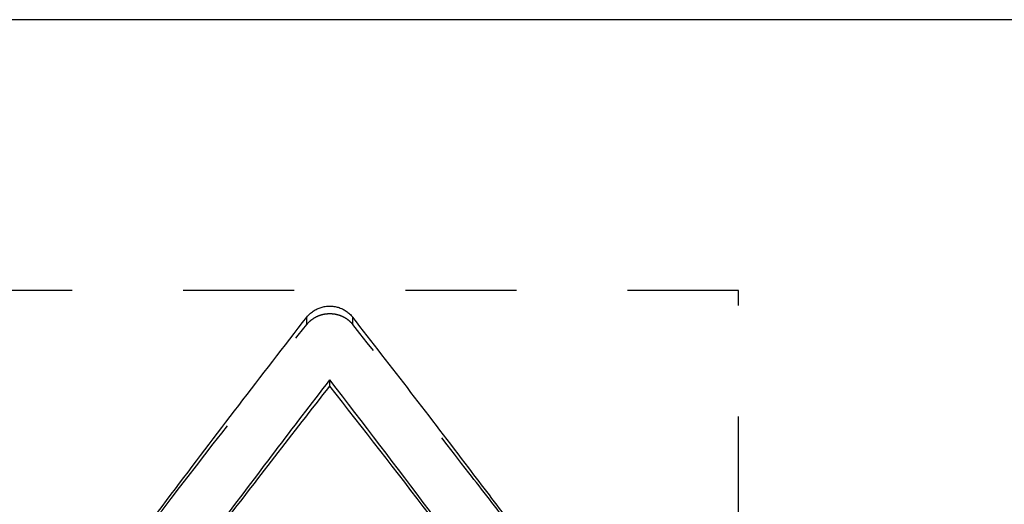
# Model space of a CAD drawing. Header units: millimetres. Extents: x 255.6 to 341.1, y 194 to 234.
# Tile 39 of 40: x 277.4 to 304.7, y 220.6 to 234. Entities that reach past the tile are written whole.
import ezdxf

# ---------------------------------------------------------------- set-up
doc = ezdxf.new("R2010")
doc.units = ezdxf.units.MM
doc.header["$LTSCALE"] = 30.734
doc.linetypes.add('HIDDEN', pattern=[0.2, 0.1, -0.1])
doc.layers.get('0').update_dxf_attribs({"linetype": 'CONTINUOUS'})
doc.layers.add('DEFAULT_2', color=8, linetype='HIDDEN')

msp = doc.modelspace()

# ---------------------------------------------------------------- linework, layer by layer
at = {"color": 7, "linetype": 'CONTINUOUS'}
for p, q in [((328.564, 234.004), (260.614, 234.004)), ((286.003, 223.859), (286.003, 224.031))]:
    msp.add_line(p, q, dxfattribs=at)
for points, knots in [([(285.368, 225.769), (285.393, 225.802), (285.448, 225.861), (285.543, 225.937), (285.648, 225.998), (285.761, 226.042), (285.878, 226.068), (285.997, 226.078), (286.118, 226.07), (286.237, 226.044), (286.352, 226), (286.459, 225.94), (286.555, 225.863), (286.611, 225.803), (286.636, 225.77)], [0, 0, 0, 0, 0.08385, 0.166574, 0.249905, 0.332948, 0.414564, 0.496203, 0.579165, 0.66273, 0.746943, 0.831311, 0.915084, 1, 1, 1, 1]), ([(277.579, 215.455), (278.914, 217.266), (281.488, 220.721), (284.104, 224.144), (285.368, 225.769)], [0, 0, 0, 0, 0.522173, 1, 1, 1, 1]), ([(290.984, 220.096), (290.607, 220.596), (289.168, 222.495), (287.717, 224.385), (286.636, 225.77)], [0, 0, 0, 0, 0.262632, 1, 1, 1, 1]), ([(279.796, 215.777), (280.848, 217.203), (282.904, 219.965), (284.986, 222.707), (286.003, 224.031)], [0, 0, 0, 0, 0.514817, 1, 1, 1, 1]), ([(289.716, 219.149), (289.398, 219.571), (288.168, 221.204), (286.929, 222.83), (286.003, 224.031)], [0, 0, 0, 0, 0.258473, 1, 1, 1, 1]), ([(279.819, 215.777), (280.864, 217.169), (282.912, 219.873), (284.986, 222.557), (286.003, 223.859)], [0, 0, 0, 0, 0.513011, 1, 1, 1, 1]), ([(289.716, 219.06), (289.398, 219.476), (288.168, 221.081), (286.929, 222.679), (286.003, 223.859)], [0, 0, 0, 0, 0.258453, 1, 1, 1, 1])]:
    msp.add_open_spline(points, degree=3, knots=knots, dxfattribs=at)
at = {"layer": 'DEFAULT_2', "color": 8, "linetype": 'HIDDEN'}
for p, q in [((297.314, 226.504), (260.614, 226.504)), ((297.314, 201.504), (297.314, 226.503)), ((285.368, 225.567), (285.368, 225.769)), ((286.636, 225.568), (286.636, 225.77))]:
    msp.add_line(p, q, dxfattribs=at)
for points, knots in [([(285.368, 225.567), (285.393, 225.599), (285.448, 225.658), (285.543, 225.732), (285.648, 225.792), (285.761, 225.835), (285.878, 225.861), (285.997, 225.87), (286.118, 225.862), (286.237, 225.837), (286.352, 225.794), (286.459, 225.735), (286.555, 225.659), (286.611, 225.6), (286.636, 225.568)], [0, 0, 0, 0, 0.083392, 0.165886, 0.249187, 0.332368, 0.414234, 0.496184, 0.579464, 0.663291, 0.747652, 0.831998, 0.915544, 1, 1, 1, 1]), ([(277.579, 215.43), (278.914, 217.21), (281.489, 220.606), (284.104, 223.97), (285.368, 225.567)], [0, 0, 0, 0, 0.522121, 1, 1, 1, 1]), ([(290.984, 219.991), (290.607, 220.482), (289.168, 222.349), (287.717, 224.206), (286.636, 225.568)], [0, 0, 0, 0, 0.262607, 1, 1, 1, 1])]:
    msp.add_open_spline(points, degree=3, knots=knots, dxfattribs=at)

doc.saveas('drawing.dxf')
